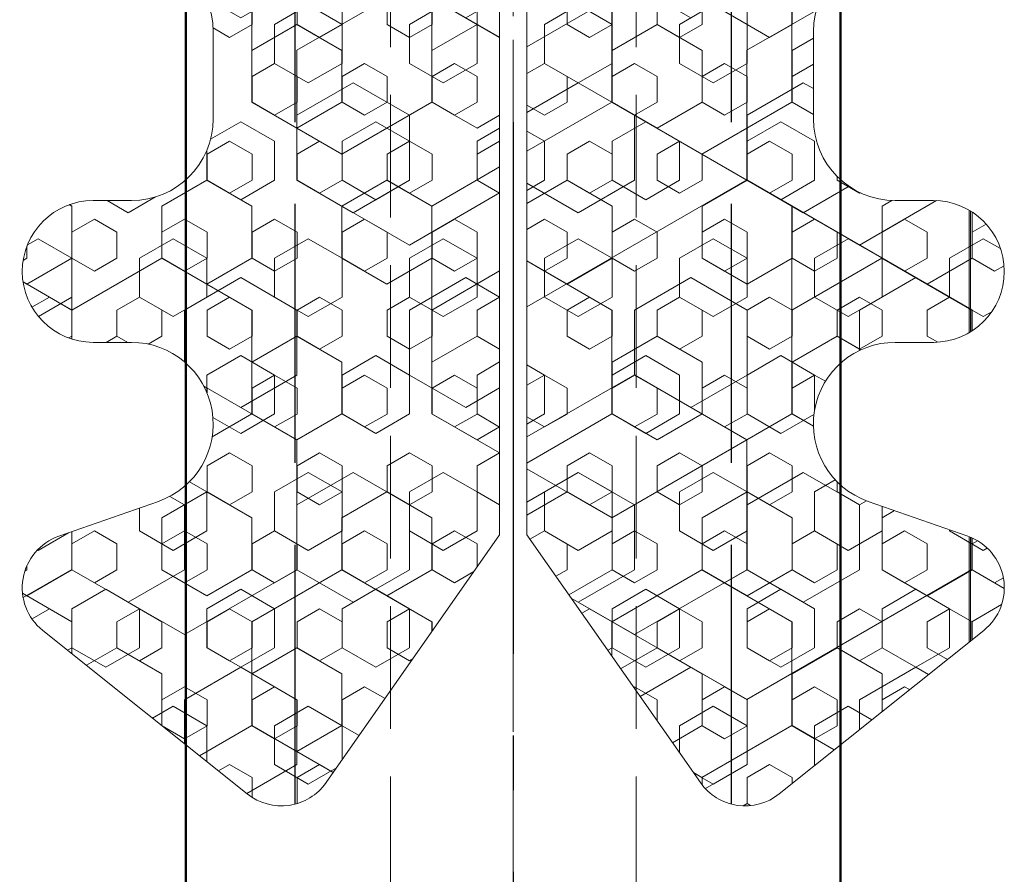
# Model space of a CAD drawing. Header units: inches. Extents: x 44881 to 156022, y 58140 to 83978.
# Tile 16 of 173: x 93442 to 93461, y 72446 to 72462. Entities that reach past the tile are written whole.
import ezdxf

# ---------------------------------------------------------------- set-up
doc = ezdxf.new("R2010")
doc.units = ezdxf.units.IN
for name, pattern in [('AM_DIN_F_W050', [6.25, 4.75, -1.5]), ('AM_DIN_G_W050', [13.75, 9.75, -1.5, 1, -1.5]), ('gen3a', [3.125, 2.25, -0.875]), ('gen7a', [6.875, 4.75, -0.875, 0.375, -0.875])]:
    doc.linetypes.add(name, pattern=pattern)
for name, color, linetype, lineweight in [('_MB_izolacje_0.09', 132, 'Continuous', 9), ('_MB_kreskowanie_izolacje_0.09', 136, 'Continuous', 9), ('_MB_kreskowanie_izolacje_0.09 @ 1', 136, 'Continuous', 9), ('_MB_kreskowanie_izolacje_0.09 @ 1.5', 136, 'Continuous', 9), ('_MB_kreskowanie_izolacje_0.09 @ 10', 136, 'Continuous', 9), ('_MB_kreskowanie_izolacje_0.09 @ 100', 136, 'Continuous', 9), ('_MB_kreskowanie_izolacje_0.09 @ 2', 136, 'Continuous', 9), ('_MB_kreskowanie_izolacje_0.09 @ 2.5', 136, 'Continuous', 9), ('_MB_kreskowanie_izolacje_0.09 @ 20', 136, 'Continuous', 9), ('_MB_kreskowanie_izolacje_0.09 @ 25', 136, 'Continuous', 9), ('_MB_kreskowanie_izolacje_0.09 @ 4', 136, 'Continuous', 9), ('_MB_kreskowanie_izolacje_0.09 @ 5', 136, 'Continuous', 9), ('_MB_kreskowanie_izolacje_0.09 @ 50', 136, 'Continuous', 9), ('_MB_kreskowanie_izolacje_0.09 @ 8', 136, 'Continuous', 9), ('_MB_osie_0.05', 51, 'gen7a', 5), ('_MB_przerywane_0.09', 223, 'gen3a', 9), ('_MB_wkrety_0.05', 20, 'Continuous', 5), ('Bauseitig_AM_0', 9, 'Continuous', 50), ('Bauseitig_AM_3', 9, 'AM_DIN_F_W050', 25), ('Bauseitig_AM_7', 9, 'AM_DIN_G_W050', 25)]:
    doc.layers.add(name, color=color, linetype=linetype, lineweight=lineweight)

# ---------------------------------------------------------------- blocks, each defined once
blk = doc.blocks.new('-80371217')
at = {"layer": '_MB_osie_0.05', "ltscale": 0.5}
blk.add_line((0, -66.69550323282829), (0, 9.73580775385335), dxfattribs=at)
at = {"layer": '_MB_wkrety_0.05', "color": 0, "linetype": 'ByBlock'}
for p, q in [((-2.249999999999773, 0), (-2.249999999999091, -44.50024528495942)), ((2.249995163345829, 0), (2.249995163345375, -44.49991224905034))]:
    blk.add_line(p, q, dxfattribs=at)
blk = doc.blocks.new('*U301')
blk.add_blockref('-80371217', (0, 0))
blk = doc.blocks.new('*U1447')
at = {"layer": '_MB_kreskowanie_izolacje_0.09 @ 1'}
h = blk.add_hatch(dxfattribs=at)
h.set_pattern_fill('HEX', color=256, scale=0.15, angle=90.00000000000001)
h.set_pattern_definition([(90, (0, 0), (-0.82488919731, -1.326523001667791e-16), [0.4762500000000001, -0.9525000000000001]), (210, (0, 0), (0.4124445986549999, -0.7143750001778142), [0.4762500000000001, -0.9525000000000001]), (150, (-7.658684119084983e-17, 0.4762500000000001), (-0.4124445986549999, -0.7143750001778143), [0.4762500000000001, -0.9525000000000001])])
h.paths.add_polyline_path([(6.503578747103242, -9.982814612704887), (8.33094750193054, -9.341937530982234, 0.318533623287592), (9, -8.398288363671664), (9, -1.598288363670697, 0.6283943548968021), (7.529608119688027, -0.7147426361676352), (6, -3.364101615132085), (6, -6.299999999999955), (5.700000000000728, -6.599999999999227), (4, -6.599999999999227), (3.5, -6.099999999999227), (3.5, -4.099999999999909), (4.200000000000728, -4.099999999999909), (4.200000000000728, -3.592820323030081), (3.700000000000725, -2.726794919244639), (0.5000000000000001, -0.8999999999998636), (-0.5000000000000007, -0.8999999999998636), (-3.700000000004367, -2.726794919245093), (-4.188556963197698, -3.441972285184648), (-4.188556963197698, -4.099999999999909), (-3.5, -4.099999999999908), (-3.5, -6.099038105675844), (-3.999999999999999, -6.599038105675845), (-5.700000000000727, -6.599038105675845), (-6, -6.299038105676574), (-6, -3.364101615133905), (-7.529608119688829, -0.7147426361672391, 0.5782405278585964), (-8.99999999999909, -1.598288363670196), (-9.00000000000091, -8.398288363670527, 0.3185336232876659), (-8.330947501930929, -9.341937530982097), (-6.503578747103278, -9.982814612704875, -0.8441213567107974), (-6.999999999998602, -12.89828836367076), (-7.700000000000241, -12.89828836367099, 1), (-7.700000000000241, -15.49828836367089), (-6.999999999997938, -15.49828836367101, -0.4142135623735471), (-5.499999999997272, -16.99828836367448), (-5.5, -18.59828836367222, -0.4142135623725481), (-6.999999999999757, -20.09828836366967), (-7.700000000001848, -20.09828836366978, 1), (-7.700000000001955, -22.69828836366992), (-6.999999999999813, -22.69828836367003, -0.4142135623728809), (-5.500000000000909, -24.19828836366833), (-5.5, -25.79828836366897, -0.4142135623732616), (-7, -27.29828836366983), (-7.700000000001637, -27.29828836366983, 1), (-7.700000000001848, -29.89828836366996), (-6.999999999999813, -29.89828836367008, -0.4142135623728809), (-5.500000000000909, -31.39828836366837), (-5.5, -32.99828836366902, -0.4142135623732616), (-7, -34.49828836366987), (-7.700000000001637, -34.49828836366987, 1), (-7.700000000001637, -37.09828836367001), (-6.999999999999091, -37.09828836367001, -0.8441213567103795), (-6.503578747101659, -40.01376211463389), (-8.330947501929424, -40.6546391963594, 0.5891266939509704), (-8.624695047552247, -42.37915717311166), (-4.874695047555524, -45.37915717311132, 0.4330485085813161), (-3.430847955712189, -45.17186480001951), (-0.25, -40.62914313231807), (-0.25, -17.60028836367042), (0.25, -17.60028836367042), (0.2500000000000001, -40.62914313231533), (3.430847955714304, -45.17186480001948, 0.4330485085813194), (4.874695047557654, -45.37915717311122), (8.624695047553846, -42.37915717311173, 0.5891266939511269), (8.330947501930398, -40.65463919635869), (6.50357874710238, -40.01376211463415, -0.8441213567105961), (6.999999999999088, -37.09828836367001), (7.700000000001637, -37.09828836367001, 1), (7.700000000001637, -34.49828836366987), (7, -34.49828836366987, -0.4142135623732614), (5.5, -32.99828836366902), (5.500000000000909, -31.39828836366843, -0.4142135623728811), (6.99999999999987, -29.89828836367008), (7.700000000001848, -29.89828836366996, 1), (7.700000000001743, -27.29828836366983), (7, -27.29828836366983, -0.4142135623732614), (5.5, -25.79828836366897), (5.500000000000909, -24.19828836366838, -0.4142135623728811), (6.99999999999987, -22.69828836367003), (7.700000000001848, -22.69828836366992, 1), (7.700000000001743, -20.09828836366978), (7, -20.09828836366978, -0.4142135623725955), (5.5, -18.59828836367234), (5.499999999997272, -16.99828836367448, -0.4142135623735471), (6.999999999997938, -15.49828836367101), (7.700000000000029, -15.49828836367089, 1), (7.699999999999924, -12.89828836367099), (6.999999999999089, -12.89828836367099, -0.8441213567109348)])
at = {"layer": '_MB_kreskowanie_izolacje_0.09 @ 1.5'}
h = blk.add_hatch(dxfattribs=at)
h.set_pattern_fill('HEX', color=256, scale=0.15, angle=90.00000000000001)
h.set_pattern_definition([(90, (0, 0), (-1.237333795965, -1.989784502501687e-16), [0.7143750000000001, -1.42875]), (210, (0, 0), (0.6186668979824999, -1.071562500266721), [0.7143750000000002, -1.42875]), (150, (-1.148802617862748e-16, 0.7143750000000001), (-0.6186668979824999, -1.071562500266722), [0.7143750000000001, -1.42875])])
h.paths.add_polyline_path([(6.503578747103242, -9.982814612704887), (8.33094750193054, -9.341937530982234, 0.318533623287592), (9, -8.398288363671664), (9, -1.598288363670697, 0.6283943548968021), (7.529608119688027, -0.7147426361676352), (6, -3.364101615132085), (6, -6.299999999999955), (5.700000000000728, -6.599999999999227), (4, -6.599999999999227), (3.5, -6.099999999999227), (3.5, -4.099999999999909), (4.200000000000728, -4.099999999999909), (4.200000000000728, -3.592820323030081), (3.700000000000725, -2.726794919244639), (0.5000000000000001, -0.8999999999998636), (-0.5000000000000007, -0.8999999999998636), (-3.700000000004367, -2.726794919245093), (-4.188556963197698, -3.441972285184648), (-4.188556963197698, -4.099999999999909), (-3.5, -4.099999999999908), (-3.5, -6.099038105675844), (-3.999999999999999, -6.599038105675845), (-5.700000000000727, -6.599038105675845), (-6, -6.299038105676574), (-6, -3.364101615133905), (-7.529608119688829, -0.7147426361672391, 0.5782405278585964), (-8.99999999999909, -1.598288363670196), (-9.00000000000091, -8.398288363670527, 0.3185336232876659), (-8.330947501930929, -9.341937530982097), (-6.503578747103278, -9.982814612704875, -0.8441213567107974), (-6.999999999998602, -12.89828836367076), (-7.700000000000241, -12.89828836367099, 1), (-7.700000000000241, -15.49828836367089), (-6.999999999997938, -15.49828836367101, -0.4142135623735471), (-5.499999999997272, -16.99828836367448), (-5.5, -18.59828836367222, -0.4142135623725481), (-6.999999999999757, -20.09828836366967), (-7.700000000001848, -20.09828836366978, 1), (-7.700000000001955, -22.69828836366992), (-6.999999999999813, -22.69828836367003, -0.4142135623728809), (-5.500000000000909, -24.19828836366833), (-5.5, -25.79828836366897, -0.4142135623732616), (-7, -27.29828836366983), (-7.700000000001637, -27.29828836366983, 1), (-7.700000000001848, -29.89828836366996), (-6.999999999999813, -29.89828836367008, -0.4142135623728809), (-5.500000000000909, -31.39828836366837), (-5.5, -32.99828836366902, -0.4142135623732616), (-7, -34.49828836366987), (-7.700000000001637, -34.49828836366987, 1), (-7.700000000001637, -37.09828836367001), (-6.999999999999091, -37.09828836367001, -0.8441213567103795), (-6.503578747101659, -40.01376211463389), (-8.330947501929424, -40.6546391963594, 0.5891266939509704), (-8.624695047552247, -42.37915717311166), (-4.874695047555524, -45.37915717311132, 0.4330485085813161), (-3.430847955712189, -45.17186480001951), (-0.25, -40.62914313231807), (-0.25, -17.60028836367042), (0.25, -17.60028836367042), (0.2500000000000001, -40.62914313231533), (3.430847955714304, -45.17186480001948, 0.4330485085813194), (4.874695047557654, -45.37915717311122), (8.624695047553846, -42.37915717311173, 0.5891266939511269), (8.330947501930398, -40.65463919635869), (6.50357874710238, -40.01376211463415, -0.8441213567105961), (6.999999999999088, -37.09828836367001), (7.700000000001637, -37.09828836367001, 1), (7.700000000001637, -34.49828836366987), (7, -34.49828836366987, -0.4142135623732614), (5.5, -32.99828836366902), (5.500000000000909, -31.39828836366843, -0.4142135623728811), (6.99999999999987, -29.89828836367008), (7.700000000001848, -29.89828836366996, 1), (7.700000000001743, -27.29828836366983), (7, -27.29828836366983, -0.4142135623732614), (5.5, -25.79828836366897), (5.500000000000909, -24.19828836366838, -0.4142135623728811), (6.99999999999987, -22.69828836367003), (7.700000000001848, -22.69828836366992, 1), (7.700000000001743, -20.09828836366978), (7, -20.09828836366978, -0.4142135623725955), (5.5, -18.59828836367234), (5.499999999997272, -16.99828836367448, -0.4142135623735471), (6.999999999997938, -15.49828836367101), (7.700000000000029, -15.49828836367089, 1), (7.699999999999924, -12.89828836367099), (6.999999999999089, -12.89828836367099, -0.8441213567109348)])
at = {"layer": '_MB_kreskowanie_izolacje_0.09 @ 10'}
h = blk.add_hatch(dxfattribs=at)
h.set_pattern_fill('HEX', color=256, scale=0.15, angle=90.00000000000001)
h.set_pattern_definition([(90, (0, 0), (-8.2488919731, -1.326523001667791e-15), [4.762500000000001, -9.525000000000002]), (210, (0, 0), (4.124445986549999, -7.143750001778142), [4.762500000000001, -9.525000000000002]), (150, (-7.658684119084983e-16, 4.762500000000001), (-4.12444598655, -7.143750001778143), [4.762500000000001, -9.525000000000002])])
h.paths.add_polyline_path([(6.503578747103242, -9.982814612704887), (8.33094750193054, -9.341937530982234, 0.318533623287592), (9, -8.398288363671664), (9, -1.598288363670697, 0.6283943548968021), (7.529608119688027, -0.7147426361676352), (6, -3.364101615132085), (6, -6.299999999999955), (5.700000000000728, -6.599999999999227), (4, -6.599999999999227), (3.5, -6.099999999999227), (3.5, -4.099999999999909), (4.200000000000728, -4.099999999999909), (4.200000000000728, -3.592820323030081), (3.700000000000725, -2.726794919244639), (0.5000000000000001, -0.8999999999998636), (-0.5000000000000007, -0.8999999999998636), (-3.700000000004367, -2.726794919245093), (-4.188556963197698, -3.441972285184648), (-4.188556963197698, -4.099999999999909), (-3.5, -4.099999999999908), (-3.5, -6.099038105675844), (-3.999999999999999, -6.599038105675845), (-5.700000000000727, -6.599038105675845), (-6, -6.299038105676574), (-6, -3.364101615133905), (-7.529608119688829, -0.7147426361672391, 0.5782405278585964), (-8.99999999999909, -1.598288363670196), (-9.00000000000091, -8.398288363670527, 0.3185336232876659), (-8.330947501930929, -9.341937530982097), (-6.503578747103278, -9.982814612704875, -0.8441213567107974), (-6.999999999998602, -12.89828836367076), (-7.700000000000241, -12.89828836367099, 1), (-7.700000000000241, -15.49828836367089), (-6.999999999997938, -15.49828836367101, -0.4142135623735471), (-5.499999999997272, -16.99828836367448), (-5.5, -18.59828836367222, -0.4142135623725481), (-6.999999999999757, -20.09828836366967), (-7.700000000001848, -20.09828836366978, 1), (-7.700000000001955, -22.69828836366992), (-6.999999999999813, -22.69828836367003, -0.4142135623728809), (-5.500000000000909, -24.19828836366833), (-5.5, -25.79828836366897, -0.4142135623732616), (-7, -27.29828836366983), (-7.700000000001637, -27.29828836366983, 1), (-7.700000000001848, -29.89828836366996), (-6.999999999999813, -29.89828836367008, -0.4142135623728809), (-5.500000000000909, -31.39828836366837), (-5.5, -32.99828836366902, -0.4142135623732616), (-7, -34.49828836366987), (-7.700000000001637, -34.49828836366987, 1), (-7.700000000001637, -37.09828836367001), (-6.999999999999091, -37.09828836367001, -0.8441213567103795), (-6.503578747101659, -40.01376211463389), (-8.330947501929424, -40.6546391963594, 0.5891266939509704), (-8.624695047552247, -42.37915717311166), (-4.874695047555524, -45.37915717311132, 0.4330485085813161), (-3.430847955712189, -45.17186480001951), (-0.25, -40.62914313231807), (-0.25, -17.60028836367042), (0.25, -17.60028836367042), (0.2500000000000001, -40.62914313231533), (3.430847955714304, -45.17186480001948, 0.4330485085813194), (4.874695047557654, -45.37915717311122), (8.624695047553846, -42.37915717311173, 0.5891266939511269), (8.330947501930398, -40.65463919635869), (6.50357874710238, -40.01376211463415, -0.8441213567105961), (6.999999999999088, -37.09828836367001), (7.700000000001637, -37.09828836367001, 1), (7.700000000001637, -34.49828836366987), (7, -34.49828836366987, -0.4142135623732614), (5.5, -32.99828836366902), (5.500000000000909, -31.39828836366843, -0.4142135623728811), (6.99999999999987, -29.89828836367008), (7.700000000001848, -29.89828836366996, 1), (7.700000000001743, -27.29828836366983), (7, -27.29828836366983, -0.4142135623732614), (5.5, -25.79828836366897), (5.500000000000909, -24.19828836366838, -0.4142135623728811), (6.99999999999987, -22.69828836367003), (7.700000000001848, -22.69828836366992, 1), (7.700000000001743, -20.09828836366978), (7, -20.09828836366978, -0.4142135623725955), (5.5, -18.59828836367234), (5.499999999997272, -16.99828836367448, -0.4142135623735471), (6.999999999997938, -15.49828836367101), (7.700000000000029, -15.49828836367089, 1), (7.699999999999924, -12.89828836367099), (6.999999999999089, -12.89828836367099, -0.8441213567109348)])
at = {"layer": '_MB_kreskowanie_izolacje_0.09 @ 100'}
h = blk.add_hatch(dxfattribs=at)
h.set_pattern_fill('HEX', color=256, scale=0.15, angle=90.00000000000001)
h.set_pattern_definition([(90, (0, 0), (-82.488919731, -1.326523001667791e-14), [47.62500000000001, -95.25000000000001]), (210, (0, 0), (41.24445986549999, -71.43750001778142), [47.62500000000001, -95.25000000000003]), (150, (-7.658684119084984e-15, 47.62500000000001), (-41.24445986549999, -71.43750001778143), [47.62500000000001, -95.25000000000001])])
h.paths.add_polyline_path([(6.503578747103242, -9.982814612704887), (8.33094750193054, -9.341937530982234, 0.318533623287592), (9, -8.398288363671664), (9, -1.598288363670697, 0.6283943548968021), (7.529608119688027, -0.7147426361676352), (6, -3.364101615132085), (6, -6.299999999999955), (5.700000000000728, -6.599999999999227), (4, -6.599999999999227), (3.5, -6.099999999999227), (3.5, -4.099999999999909), (4.200000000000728, -4.099999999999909), (4.200000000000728, -3.592820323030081), (3.700000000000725, -2.726794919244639), (0.5000000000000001, -0.8999999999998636), (-0.5000000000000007, -0.8999999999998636), (-3.700000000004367, -2.726794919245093), (-4.188556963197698, -3.441972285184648), (-4.188556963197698, -4.099999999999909), (-3.5, -4.099999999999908), (-3.5, -6.099038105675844), (-3.999999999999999, -6.599038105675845), (-5.700000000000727, -6.599038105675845), (-6, -6.299038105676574), (-6, -3.364101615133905), (-7.529608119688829, -0.7147426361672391, 0.5782405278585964), (-8.99999999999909, -1.598288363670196), (-9.00000000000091, -8.398288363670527, 0.3185336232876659), (-8.330947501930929, -9.341937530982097), (-6.503578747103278, -9.982814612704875, -0.8441213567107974), (-6.999999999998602, -12.89828836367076), (-7.700000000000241, -12.89828836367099, 1), (-7.700000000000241, -15.49828836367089), (-6.999999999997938, -15.49828836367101, -0.4142135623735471), (-5.499999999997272, -16.99828836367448), (-5.5, -18.59828836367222, -0.4142135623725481), (-6.999999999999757, -20.09828836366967), (-7.700000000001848, -20.09828836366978, 1), (-7.700000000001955, -22.69828836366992), (-6.999999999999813, -22.69828836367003, -0.4142135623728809), (-5.500000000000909, -24.19828836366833), (-5.5, -25.79828836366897, -0.4142135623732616), (-7, -27.29828836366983), (-7.700000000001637, -27.29828836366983, 1), (-7.700000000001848, -29.89828836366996), (-6.999999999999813, -29.89828836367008, -0.4142135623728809), (-5.500000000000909, -31.39828836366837), (-5.5, -32.99828836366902, -0.4142135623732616), (-7, -34.49828836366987), (-7.700000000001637, -34.49828836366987, 1), (-7.700000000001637, -37.09828836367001), (-6.999999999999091, -37.09828836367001, -0.8441213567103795), (-6.503578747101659, -40.01376211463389), (-8.330947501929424, -40.6546391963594, 0.5891266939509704), (-8.624695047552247, -42.37915717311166), (-4.874695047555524, -45.37915717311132, 0.4330485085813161), (-3.430847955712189, -45.17186480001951), (-0.25, -40.62914313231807), (-0.25, -17.60028836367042), (0.25, -17.60028836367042), (0.2500000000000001, -40.62914313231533), (3.430847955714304, -45.17186480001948, 0.4330485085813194), (4.874695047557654, -45.37915717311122), (8.624695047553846, -42.37915717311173, 0.5891266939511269), (8.330947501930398, -40.65463919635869), (6.50357874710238, -40.01376211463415, -0.8441213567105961), (6.999999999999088, -37.09828836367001), (7.700000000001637, -37.09828836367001, 1), (7.700000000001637, -34.49828836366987), (7, -34.49828836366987, -0.4142135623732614), (5.5, -32.99828836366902), (5.500000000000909, -31.39828836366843, -0.4142135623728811), (6.99999999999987, -29.89828836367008), (7.700000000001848, -29.89828836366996, 1), (7.700000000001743, -27.29828836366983), (7, -27.29828836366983, -0.4142135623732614), (5.5, -25.79828836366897), (5.500000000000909, -24.19828836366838, -0.4142135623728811), (6.99999999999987, -22.69828836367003), (7.700000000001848, -22.69828836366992, 1), (7.700000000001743, -20.09828836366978), (7, -20.09828836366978, -0.4142135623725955), (5.5, -18.59828836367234), (5.499999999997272, -16.99828836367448, -0.4142135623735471), (6.999999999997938, -15.49828836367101), (7.700000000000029, -15.49828836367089, 1), (7.699999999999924, -12.89828836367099), (6.999999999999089, -12.89828836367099, -0.8441213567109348)])
at = {"layer": '_MB_kreskowanie_izolacje_0.09 @ 2'}
h = blk.add_hatch(dxfattribs=at)
h.set_pattern_fill('HEX', color=256, scale=0.15, angle=90.00000000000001)
h.set_pattern_definition([(90, (0, 0), (-1.64977839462, -2.653046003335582e-16), [0.9525000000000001, -1.905]), (210, (0, 0), (0.8248891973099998, -1.428750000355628), [0.9525000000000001, -1.905]), (150, (-1.531736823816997e-16, 0.9525000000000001), (-0.8248891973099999, -1.428750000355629), [0.9525000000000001, -1.905])])
h.paths.add_polyline_path([(6.503578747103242, -9.982814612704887), (8.33094750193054, -9.341937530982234, 0.318533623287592), (9, -8.398288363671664), (9, -1.598288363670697, 0.6283943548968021), (7.529608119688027, -0.7147426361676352), (6, -3.364101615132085), (6, -6.299999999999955), (5.700000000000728, -6.599999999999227), (4, -6.599999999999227), (3.5, -6.099999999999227), (3.5, -4.099999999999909), (4.200000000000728, -4.099999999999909), (4.200000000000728, -3.592820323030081), (3.700000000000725, -2.726794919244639), (0.5000000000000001, -0.8999999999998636), (-0.5000000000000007, -0.8999999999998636), (-3.700000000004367, -2.726794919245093), (-4.188556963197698, -3.441972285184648), (-4.188556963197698, -4.099999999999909), (-3.5, -4.099999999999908), (-3.5, -6.099038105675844), (-3.999999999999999, -6.599038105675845), (-5.700000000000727, -6.599038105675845), (-6, -6.299038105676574), (-6, -3.364101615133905), (-7.529608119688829, -0.7147426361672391, 0.5782405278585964), (-8.99999999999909, -1.598288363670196), (-9.00000000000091, -8.398288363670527, 0.3185336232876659), (-8.330947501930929, -9.341937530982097), (-6.503578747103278, -9.982814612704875, -0.8441213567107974), (-6.999999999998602, -12.89828836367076), (-7.700000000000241, -12.89828836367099, 1), (-7.700000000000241, -15.49828836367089), (-6.999999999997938, -15.49828836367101, -0.4142135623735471), (-5.499999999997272, -16.99828836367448), (-5.5, -18.59828836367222, -0.4142135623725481), (-6.999999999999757, -20.09828836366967), (-7.700000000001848, -20.09828836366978, 1), (-7.700000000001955, -22.69828836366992), (-6.999999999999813, -22.69828836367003, -0.4142135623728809), (-5.500000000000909, -24.19828836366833), (-5.5, -25.79828836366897, -0.4142135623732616), (-7, -27.29828836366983), (-7.700000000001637, -27.29828836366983, 1), (-7.700000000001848, -29.89828836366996), (-6.999999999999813, -29.89828836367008, -0.4142135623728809), (-5.500000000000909, -31.39828836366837), (-5.5, -32.99828836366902, -0.4142135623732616), (-7, -34.49828836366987), (-7.700000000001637, -34.49828836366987, 1), (-7.700000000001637, -37.09828836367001), (-6.999999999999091, -37.09828836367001, -0.8441213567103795), (-6.503578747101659, -40.01376211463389), (-8.330947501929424, -40.6546391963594, 0.5891266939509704), (-8.624695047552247, -42.37915717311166), (-4.874695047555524, -45.37915717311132, 0.4330485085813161), (-3.430847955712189, -45.17186480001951), (-0.25, -40.62914313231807), (-0.25, -17.60028836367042), (0.25, -17.60028836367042), (0.2500000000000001, -40.62914313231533), (3.430847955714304, -45.17186480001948, 0.4330485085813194), (4.874695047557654, -45.37915717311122), (8.624695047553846, -42.37915717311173, 0.5891266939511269), (8.330947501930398, -40.65463919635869), (6.50357874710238, -40.01376211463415, -0.8441213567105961), (6.999999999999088, -37.09828836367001), (7.700000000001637, -37.09828836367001, 1), (7.700000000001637, -34.49828836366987), (7, -34.49828836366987, -0.4142135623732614), (5.5, -32.99828836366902), (5.500000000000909, -31.39828836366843, -0.4142135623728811), (6.99999999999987, -29.89828836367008), (7.700000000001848, -29.89828836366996, 1), (7.700000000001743, -27.29828836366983), (7, -27.29828836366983, -0.4142135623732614), (5.5, -25.79828836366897), (5.500000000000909, -24.19828836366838, -0.4142135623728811), (6.99999999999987, -22.69828836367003), (7.700000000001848, -22.69828836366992, 1), (7.700000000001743, -20.09828836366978), (7, -20.09828836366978, -0.4142135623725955), (5.5, -18.59828836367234), (5.499999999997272, -16.99828836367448, -0.4142135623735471), (6.999999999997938, -15.49828836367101), (7.700000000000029, -15.49828836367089, 1), (7.699999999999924, -12.89828836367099), (6.999999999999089, -12.89828836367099, -0.8441213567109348)])
at = {"layer": '_MB_kreskowanie_izolacje_0.09 @ 2.5'}
h = blk.add_hatch(dxfattribs=at)
h.set_pattern_fill('HEX', color=256, scale=0.15, angle=90.00000000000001)
h.set_pattern_definition([(90, (0, 0), (-2.062222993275, -3.316307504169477e-16), [1.190625, -2.381250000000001]), (210, (0, 0), (1.0311114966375, -1.785937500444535), [1.190625, -2.381250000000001]), (150, (-1.914671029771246e-16, 1.190625), (-1.0311114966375, -1.785937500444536), [1.190625, -2.381250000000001])])
h.paths.add_polyline_path([(6.503578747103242, -9.982814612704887), (8.33094750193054, -9.341937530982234, 0.318533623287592), (9, -8.398288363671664), (9, -1.598288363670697, 0.6283943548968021), (7.529608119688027, -0.7147426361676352), (6, -3.364101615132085), (6, -6.299999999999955), (5.700000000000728, -6.599999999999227), (4, -6.599999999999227), (3.5, -6.099999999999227), (3.5, -4.099999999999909), (4.200000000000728, -4.099999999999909), (4.200000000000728, -3.592820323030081), (3.700000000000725, -2.726794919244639), (0.5000000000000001, -0.8999999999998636), (-0.5000000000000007, -0.8999999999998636), (-3.700000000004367, -2.726794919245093), (-4.188556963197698, -3.441972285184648), (-4.188556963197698, -4.099999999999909), (-3.5, -4.099999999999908), (-3.5, -6.099038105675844), (-3.999999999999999, -6.599038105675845), (-5.700000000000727, -6.599038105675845), (-6, -6.299038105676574), (-6, -3.364101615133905), (-7.529608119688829, -0.7147426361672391, 0.5782405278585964), (-8.99999999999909, -1.598288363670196), (-9.00000000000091, -8.398288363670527, 0.3185336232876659), (-8.330947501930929, -9.341937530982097), (-6.503578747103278, -9.982814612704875, -0.8441213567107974), (-6.999999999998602, -12.89828836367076), (-7.700000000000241, -12.89828836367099, 1), (-7.700000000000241, -15.49828836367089), (-6.999999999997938, -15.49828836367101, -0.4142135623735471), (-5.499999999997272, -16.99828836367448), (-5.5, -18.59828836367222, -0.4142135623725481), (-6.999999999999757, -20.09828836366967), (-7.700000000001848, -20.09828836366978, 1), (-7.700000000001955, -22.69828836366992), (-6.999999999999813, -22.69828836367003, -0.4142135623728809), (-5.500000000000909, -24.19828836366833), (-5.5, -25.79828836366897, -0.4142135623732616), (-7, -27.29828836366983), (-7.700000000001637, -27.29828836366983, 1), (-7.700000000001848, -29.89828836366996), (-6.999999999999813, -29.89828836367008, -0.4142135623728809), (-5.500000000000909, -31.39828836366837), (-5.5, -32.99828836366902, -0.4142135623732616), (-7, -34.49828836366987), (-7.700000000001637, -34.49828836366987, 1), (-7.700000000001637, -37.09828836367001), (-6.999999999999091, -37.09828836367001, -0.8441213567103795), (-6.503578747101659, -40.01376211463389), (-8.330947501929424, -40.6546391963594, 0.5891266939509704), (-8.624695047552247, -42.37915717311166), (-4.874695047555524, -45.37915717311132, 0.4330485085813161), (-3.430847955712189, -45.17186480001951), (-0.25, -40.62914313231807), (-0.25, -17.60028836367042), (0.25, -17.60028836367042), (0.2500000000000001, -40.62914313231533), (3.430847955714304, -45.17186480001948, 0.4330485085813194), (4.874695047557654, -45.37915717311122), (8.624695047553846, -42.37915717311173, 0.5891266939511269), (8.330947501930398, -40.65463919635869), (6.50357874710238, -40.01376211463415, -0.8441213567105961), (6.999999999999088, -37.09828836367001), (7.700000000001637, -37.09828836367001, 1), (7.700000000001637, -34.49828836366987), (7, -34.49828836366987, -0.4142135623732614), (5.5, -32.99828836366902), (5.500000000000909, -31.39828836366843, -0.4142135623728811), (6.99999999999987, -29.89828836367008), (7.700000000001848, -29.89828836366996, 1), (7.700000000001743, -27.29828836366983), (7, -27.29828836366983, -0.4142135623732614), (5.5, -25.79828836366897), (5.500000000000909, -24.19828836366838, -0.4142135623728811), (6.99999999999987, -22.69828836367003), (7.700000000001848, -22.69828836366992, 1), (7.700000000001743, -20.09828836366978), (7, -20.09828836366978, -0.4142135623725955), (5.5, -18.59828836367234), (5.499999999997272, -16.99828836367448, -0.4142135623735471), (6.999999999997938, -15.49828836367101), (7.700000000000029, -15.49828836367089, 1), (7.699999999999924, -12.89828836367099), (6.999999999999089, -12.89828836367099, -0.8441213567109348)])
at = {"layer": '_MB_kreskowanie_izolacje_0.09 @ 20'}
h = blk.add_hatch(dxfattribs=at)
h.set_pattern_fill('HEX', color=256, scale=0.15, angle=90.00000000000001)
h.set_pattern_definition([(90, (0, 0), (-16.4977839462, -2.653046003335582e-15), [9.525000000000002, -19.05]), (210, (0, 0), (8.248891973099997, -14.28750000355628), [9.525000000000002, -19.05]), (150, (-1.531736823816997e-15, 9.525000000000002), (-8.2488919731, -14.28750000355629), [9.525000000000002, -19.05])])
h.paths.add_polyline_path([(6.503578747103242, -9.982814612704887), (8.33094750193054, -9.341937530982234, 0.318533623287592), (9, -8.398288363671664), (9, -1.598288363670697, 0.6283943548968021), (7.529608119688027, -0.7147426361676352), (6, -3.364101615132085), (6, -6.299999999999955), (5.700000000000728, -6.599999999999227), (4, -6.599999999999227), (3.5, -6.099999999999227), (3.5, -4.099999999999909), (4.200000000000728, -4.099999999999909), (4.200000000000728, -3.592820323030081), (3.700000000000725, -2.726794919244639), (0.5000000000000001, -0.8999999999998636), (-0.5000000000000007, -0.8999999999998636), (-3.700000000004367, -2.726794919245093), (-4.188556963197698, -3.441972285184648), (-4.188556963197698, -4.099999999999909), (-3.5, -4.099999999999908), (-3.5, -6.099038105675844), (-3.999999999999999, -6.599038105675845), (-5.700000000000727, -6.599038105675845), (-6, -6.299038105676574), (-6, -3.364101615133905), (-7.529608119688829, -0.7147426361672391, 0.5782405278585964), (-8.99999999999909, -1.598288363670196), (-9.00000000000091, -8.398288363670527, 0.3185336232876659), (-8.330947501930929, -9.341937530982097), (-6.503578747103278, -9.982814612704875, -0.8441213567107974), (-6.999999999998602, -12.89828836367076), (-7.700000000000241, -12.89828836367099, 1), (-7.700000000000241, -15.49828836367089), (-6.999999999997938, -15.49828836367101, -0.4142135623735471), (-5.499999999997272, -16.99828836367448), (-5.5, -18.59828836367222, -0.4142135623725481), (-6.999999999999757, -20.09828836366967), (-7.700000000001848, -20.09828836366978, 1), (-7.700000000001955, -22.69828836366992), (-6.999999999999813, -22.69828836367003, -0.4142135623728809), (-5.500000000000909, -24.19828836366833), (-5.5, -25.79828836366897, -0.4142135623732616), (-7, -27.29828836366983), (-7.700000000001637, -27.29828836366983, 1), (-7.700000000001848, -29.89828836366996), (-6.999999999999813, -29.89828836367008, -0.4142135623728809), (-5.500000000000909, -31.39828836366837), (-5.5, -32.99828836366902, -0.4142135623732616), (-7, -34.49828836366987), (-7.700000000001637, -34.49828836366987, 1), (-7.700000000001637, -37.09828836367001), (-6.999999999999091, -37.09828836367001, -0.8441213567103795), (-6.503578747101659, -40.01376211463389), (-8.330947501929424, -40.6546391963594, 0.5891266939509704), (-8.624695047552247, -42.37915717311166), (-4.874695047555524, -45.37915717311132, 0.4330485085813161), (-3.430847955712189, -45.17186480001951), (-0.25, -40.62914313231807), (-0.25, -17.60028836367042), (0.25, -17.60028836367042), (0.2500000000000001, -40.62914313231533), (3.430847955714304, -45.17186480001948, 0.4330485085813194), (4.874695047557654, -45.37915717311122), (8.624695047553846, -42.37915717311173, 0.5891266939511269), (8.330947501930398, -40.65463919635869), (6.50357874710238, -40.01376211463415, -0.8441213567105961), (6.999999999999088, -37.09828836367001), (7.700000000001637, -37.09828836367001, 1), (7.700000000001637, -34.49828836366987), (7, -34.49828836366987, -0.4142135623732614), (5.5, -32.99828836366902), (5.500000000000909, -31.39828836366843, -0.4142135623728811), (6.99999999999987, -29.89828836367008), (7.700000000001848, -29.89828836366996, 1), (7.700000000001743, -27.29828836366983), (7, -27.29828836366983, -0.4142135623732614), (5.5, -25.79828836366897), (5.500000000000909, -24.19828836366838, -0.4142135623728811), (6.99999999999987, -22.69828836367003), (7.700000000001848, -22.69828836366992, 1), (7.700000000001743, -20.09828836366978), (7, -20.09828836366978, -0.4142135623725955), (5.5, -18.59828836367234), (5.499999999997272, -16.99828836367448, -0.4142135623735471), (6.999999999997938, -15.49828836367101), (7.700000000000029, -15.49828836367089, 1), (7.699999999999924, -12.89828836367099), (6.999999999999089, -12.89828836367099, -0.8441213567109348)])
at = {"layer": '_MB_kreskowanie_izolacje_0.09 @ 25'}
h = blk.add_hatch(dxfattribs=at)
h.set_pattern_fill('HEX', color=256, scale=0.15, angle=90.00000000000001)
h.set_pattern_definition([(90, (0, 0), (-20.62222993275, -3.316307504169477e-15), [11.90625, -23.8125]), (210, (0, 0), (10.311114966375, -17.85937500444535), [11.90625, -23.81250000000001]), (150, (-1.914671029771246e-15, 11.90625), (-10.311114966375, -17.85937500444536), [11.90625, -23.8125])])
h.paths.add_polyline_path([(6.503578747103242, -9.982814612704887), (8.33094750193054, -9.341937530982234, 0.318533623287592), (9, -8.398288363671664), (9, -1.598288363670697, 0.6283943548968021), (7.529608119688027, -0.7147426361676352), (6, -3.364101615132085), (6, -6.299999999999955), (5.700000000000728, -6.599999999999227), (4, -6.599999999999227), (3.5, -6.099999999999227), (3.5, -4.099999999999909), (4.200000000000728, -4.099999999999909), (4.200000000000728, -3.592820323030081), (3.700000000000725, -2.726794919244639), (0.5000000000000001, -0.8999999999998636), (-0.5000000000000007, -0.8999999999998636), (-3.700000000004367, -2.726794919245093), (-4.188556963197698, -3.441972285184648), (-4.188556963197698, -4.099999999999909), (-3.5, -4.099999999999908), (-3.5, -6.099038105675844), (-3.999999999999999, -6.599038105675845), (-5.700000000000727, -6.599038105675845), (-6, -6.299038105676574), (-6, -3.364101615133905), (-7.529608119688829, -0.7147426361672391, 0.5782405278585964), (-8.99999999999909, -1.598288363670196), (-9.00000000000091, -8.398288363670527, 0.3185336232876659), (-8.330947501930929, -9.341937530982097), (-6.503578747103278, -9.982814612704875, -0.8441213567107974), (-6.999999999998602, -12.89828836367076), (-7.700000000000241, -12.89828836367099, 1), (-7.700000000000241, -15.49828836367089), (-6.999999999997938, -15.49828836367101, -0.4142135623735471), (-5.499999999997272, -16.99828836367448), (-5.5, -18.59828836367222, -0.4142135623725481), (-6.999999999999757, -20.09828836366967), (-7.700000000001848, -20.09828836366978, 1), (-7.700000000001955, -22.69828836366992), (-6.999999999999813, -22.69828836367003, -0.4142135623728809), (-5.500000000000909, -24.19828836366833), (-5.5, -25.79828836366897, -0.4142135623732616), (-7, -27.29828836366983), (-7.700000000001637, -27.29828836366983, 1), (-7.700000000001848, -29.89828836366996), (-6.999999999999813, -29.89828836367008, -0.4142135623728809), (-5.500000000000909, -31.39828836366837), (-5.5, -32.99828836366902, -0.4142135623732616), (-7, -34.49828836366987), (-7.700000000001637, -34.49828836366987, 1), (-7.700000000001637, -37.09828836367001), (-6.999999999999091, -37.09828836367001, -0.8441213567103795), (-6.503578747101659, -40.01376211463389), (-8.330947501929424, -40.6546391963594, 0.5891266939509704), (-8.624695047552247, -42.37915717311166), (-4.874695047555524, -45.37915717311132, 0.4330485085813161), (-3.430847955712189, -45.17186480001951), (-0.25, -40.62914313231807), (-0.25, -17.60028836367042), (0.25, -17.60028836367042), (0.2500000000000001, -40.62914313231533), (3.430847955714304, -45.17186480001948, 0.4330485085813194), (4.874695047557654, -45.37915717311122), (8.624695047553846, -42.37915717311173, 0.5891266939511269), (8.330947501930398, -40.65463919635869), (6.50357874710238, -40.01376211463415, -0.8441213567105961), (6.999999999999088, -37.09828836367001), (7.700000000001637, -37.09828836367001, 1), (7.700000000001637, -34.49828836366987), (7, -34.49828836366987, -0.4142135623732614), (5.5, -32.99828836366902), (5.500000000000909, -31.39828836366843, -0.4142135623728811), (6.99999999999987, -29.89828836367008), (7.700000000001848, -29.89828836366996, 1), (7.700000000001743, -27.29828836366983), (7, -27.29828836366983, -0.4142135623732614), (5.5, -25.79828836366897), (5.500000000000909, -24.19828836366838, -0.4142135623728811), (6.99999999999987, -22.69828836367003), (7.700000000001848, -22.69828836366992, 1), (7.700000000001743, -20.09828836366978), (7, -20.09828836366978, -0.4142135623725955), (5.5, -18.59828836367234), (5.499999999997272, -16.99828836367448, -0.4142135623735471), (6.999999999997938, -15.49828836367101), (7.700000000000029, -15.49828836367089, 1), (7.699999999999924, -12.89828836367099), (6.999999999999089, -12.89828836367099, -0.8441213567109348)])
at = {"layer": '_MB_kreskowanie_izolacje_0.09 @ 4'}
h = blk.add_hatch(dxfattribs=at)
h.set_pattern_fill('HEX', color=256, scale=0.15, angle=90.00000000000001)
h.set_pattern_definition([(90, (0, 0), (-3.29955678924, -5.306092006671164e-16), [1.905, -3.81]), (210, (0, 0), (1.64977839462, -2.857500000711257), [1.905, -3.81]), (150, (-3.063473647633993e-16, 1.905), (-1.64977839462, -2.857500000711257), [1.905, -3.81])])
h.paths.add_polyline_path([(6.503578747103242, -9.982814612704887), (8.33094750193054, -9.341937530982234, 0.318533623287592), (9, -8.398288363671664), (9, -1.598288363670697, 0.6283943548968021), (7.529608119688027, -0.7147426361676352), (6, -3.364101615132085), (6, -6.299999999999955), (5.700000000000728, -6.599999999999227), (4, -6.599999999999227), (3.5, -6.099999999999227), (3.5, -4.099999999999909), (4.200000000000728, -4.099999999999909), (4.200000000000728, -3.592820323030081), (3.700000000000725, -2.726794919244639), (0.5000000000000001, -0.8999999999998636), (-0.5000000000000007, -0.8999999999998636), (-3.700000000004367, -2.726794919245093), (-4.188556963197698, -3.441972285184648), (-4.188556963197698, -4.099999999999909), (-3.5, -4.099999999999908), (-3.5, -6.099038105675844), (-3.999999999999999, -6.599038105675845), (-5.700000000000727, -6.599038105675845), (-6, -6.299038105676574), (-6, -3.364101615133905), (-7.529608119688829, -0.7147426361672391, 0.5782405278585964), (-8.99999999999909, -1.598288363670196), (-9.00000000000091, -8.398288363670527, 0.3185336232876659), (-8.330947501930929, -9.341937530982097), (-6.503578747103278, -9.982814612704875, -0.8441213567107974), (-6.999999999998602, -12.89828836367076), (-7.700000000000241, -12.89828836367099, 1), (-7.700000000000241, -15.49828836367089), (-6.999999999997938, -15.49828836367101, -0.4142135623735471), (-5.499999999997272, -16.99828836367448), (-5.5, -18.59828836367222, -0.4142135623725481), (-6.999999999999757, -20.09828836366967), (-7.700000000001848, -20.09828836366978, 1), (-7.700000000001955, -22.69828836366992), (-6.999999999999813, -22.69828836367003, -0.4142135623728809), (-5.500000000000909, -24.19828836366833), (-5.5, -25.79828836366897, -0.4142135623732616), (-7, -27.29828836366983), (-7.700000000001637, -27.29828836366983, 1), (-7.700000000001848, -29.89828836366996), (-6.999999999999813, -29.89828836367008, -0.4142135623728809), (-5.500000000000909, -31.39828836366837), (-5.5, -32.99828836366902, -0.4142135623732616), (-7, -34.49828836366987), (-7.700000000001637, -34.49828836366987, 1), (-7.700000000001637, -37.09828836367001), (-6.999999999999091, -37.09828836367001, -0.8441213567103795), (-6.503578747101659, -40.01376211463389), (-8.330947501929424, -40.6546391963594, 0.5891266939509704), (-8.624695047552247, -42.37915717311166), (-4.874695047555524, -45.37915717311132, 0.4330485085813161), (-3.430847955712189, -45.17186480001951), (-0.25, -40.62914313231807), (-0.25, -17.60028836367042), (0.25, -17.60028836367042), (0.2500000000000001, -40.62914313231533), (3.430847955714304, -45.17186480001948, 0.4330485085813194), (4.874695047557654, -45.37915717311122), (8.624695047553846, -42.37915717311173, 0.5891266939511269), (8.330947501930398, -40.65463919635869), (6.50357874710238, -40.01376211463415, -0.8441213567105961), (6.999999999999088, -37.09828836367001), (7.700000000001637, -37.09828836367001, 1), (7.700000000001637, -34.49828836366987), (7, -34.49828836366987, -0.4142135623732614), (5.5, -32.99828836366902), (5.500000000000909, -31.39828836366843, -0.4142135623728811), (6.99999999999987, -29.89828836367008), (7.700000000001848, -29.89828836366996, 1), (7.700000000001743, -27.29828836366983), (7, -27.29828836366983, -0.4142135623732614), (5.5, -25.79828836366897), (5.500000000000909, -24.19828836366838, -0.4142135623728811), (6.99999999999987, -22.69828836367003), (7.700000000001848, -22.69828836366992, 1), (7.700000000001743, -20.09828836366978), (7, -20.09828836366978, -0.4142135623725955), (5.5, -18.59828836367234), (5.499999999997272, -16.99828836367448, -0.4142135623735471), (6.999999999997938, -15.49828836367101), (7.700000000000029, -15.49828836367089, 1), (7.699999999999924, -12.89828836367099), (6.999999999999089, -12.89828836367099, -0.8441213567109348)])
at = {"layer": '_MB_kreskowanie_izolacje_0.09 @ 5'}
h = blk.add_hatch(dxfattribs=at)
h.set_pattern_fill('HEX', color=256, scale=0.15, angle=90.00000000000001)
h.set_pattern_definition([(90, (0, 0), (-4.12444598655, -6.632615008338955e-16), [2.381250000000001, -4.762500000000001]), (210, (0, 0), (2.062222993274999, -3.571875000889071), [2.381250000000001, -4.762500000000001]), (150, (-3.829342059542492e-16, 2.381250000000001), (-2.062222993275, -3.571875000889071), [2.381250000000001, -4.762500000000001])])
h.paths.add_polyline_path([(6.503578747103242, -9.982814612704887), (8.33094750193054, -9.341937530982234, 0.318533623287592), (9, -8.398288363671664), (9, -1.598288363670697, 0.6283943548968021), (7.529608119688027, -0.7147426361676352), (6, -3.364101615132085), (6, -6.299999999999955), (5.700000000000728, -6.599999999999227), (4, -6.599999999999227), (3.5, -6.099999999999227), (3.5, -4.099999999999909), (4.200000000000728, -4.099999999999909), (4.200000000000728, -3.592820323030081), (3.700000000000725, -2.726794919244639), (0.5000000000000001, -0.8999999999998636), (-0.5000000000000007, -0.8999999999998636), (-3.700000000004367, -2.726794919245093), (-4.188556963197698, -3.441972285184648), (-4.188556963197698, -4.099999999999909), (-3.5, -4.099999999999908), (-3.5, -6.099038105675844), (-3.999999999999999, -6.599038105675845), (-5.700000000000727, -6.599038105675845), (-6, -6.299038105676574), (-6, -3.364101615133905), (-7.529608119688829, -0.7147426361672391, 0.5782405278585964), (-8.99999999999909, -1.598288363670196), (-9.00000000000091, -8.398288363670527, 0.3185336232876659), (-8.330947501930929, -9.341937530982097), (-6.503578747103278, -9.982814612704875, -0.8441213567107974), (-6.999999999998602, -12.89828836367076), (-7.700000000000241, -12.89828836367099, 1), (-7.700000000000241, -15.49828836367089), (-6.999999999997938, -15.49828836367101, -0.4142135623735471), (-5.499999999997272, -16.99828836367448), (-5.5, -18.59828836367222, -0.4142135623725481), (-6.999999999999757, -20.09828836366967), (-7.700000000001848, -20.09828836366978, 1), (-7.700000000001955, -22.69828836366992), (-6.999999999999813, -22.69828836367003, -0.4142135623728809), (-5.500000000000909, -24.19828836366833), (-5.5, -25.79828836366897, -0.4142135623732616), (-7, -27.29828836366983), (-7.700000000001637, -27.29828836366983, 1), (-7.700000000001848, -29.89828836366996), (-6.999999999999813, -29.89828836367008, -0.4142135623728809), (-5.500000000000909, -31.39828836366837), (-5.5, -32.99828836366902, -0.4142135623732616), (-7, -34.49828836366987), (-7.700000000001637, -34.49828836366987, 1), (-7.700000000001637, -37.09828836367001), (-6.999999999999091, -37.09828836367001, -0.8441213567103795), (-6.503578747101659, -40.01376211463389), (-8.330947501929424, -40.6546391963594, 0.5891266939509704), (-8.624695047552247, -42.37915717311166), (-4.874695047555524, -45.37915717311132, 0.4330485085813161), (-3.430847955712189, -45.17186480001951), (-0.25, -40.62914313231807), (-0.25, -17.60028836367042), (0.25, -17.60028836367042), (0.2500000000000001, -40.62914313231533), (3.430847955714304, -45.17186480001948, 0.4330485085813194), (4.874695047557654, -45.37915717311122), (8.624695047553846, -42.37915717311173, 0.5891266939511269), (8.330947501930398, -40.65463919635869), (6.50357874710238, -40.01376211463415, -0.8441213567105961), (6.999999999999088, -37.09828836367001), (7.700000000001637, -37.09828836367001, 1), (7.700000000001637, -34.49828836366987), (7, -34.49828836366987, -0.4142135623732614), (5.5, -32.99828836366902), (5.500000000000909, -31.39828836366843, -0.4142135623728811), (6.99999999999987, -29.89828836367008), (7.700000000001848, -29.89828836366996, 1), (7.700000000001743, -27.29828836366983), (7, -27.29828836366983, -0.4142135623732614), (5.5, -25.79828836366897), (5.500000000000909, -24.19828836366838, -0.4142135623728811), (6.99999999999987, -22.69828836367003), (7.700000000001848, -22.69828836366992, 1), (7.700000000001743, -20.09828836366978), (7, -20.09828836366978, -0.4142135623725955), (5.5, -18.59828836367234), (5.499999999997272, -16.99828836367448, -0.4142135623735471), (6.999999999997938, -15.49828836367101), (7.700000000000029, -15.49828836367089, 1), (7.699999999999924, -12.89828836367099), (6.999999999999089, -12.89828836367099, -0.8441213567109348)])
at = {"layer": '_MB_kreskowanie_izolacje_0.09 @ 50'}
h = blk.add_hatch(dxfattribs=at)
h.set_pattern_fill('HEX', color=256, scale=0.15, angle=90.00000000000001)
h.set_pattern_definition([(90, (0, 0), (-41.2444598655, -6.632615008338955e-15), [23.8125, -47.62500000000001]), (210, (0, 0), (20.62222993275, -35.71875000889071), [23.81250000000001, -47.62500000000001]), (150, (-3.829342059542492e-15, 23.8125), (-20.62222993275, -35.71875000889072), [23.8125, -47.62500000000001])])
h.paths.add_polyline_path([(6.503578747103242, -9.982814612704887), (8.33094750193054, -9.341937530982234, 0.318533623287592), (9, -8.398288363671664), (9, -1.598288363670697, 0.6283943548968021), (7.529608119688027, -0.7147426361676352), (6, -3.364101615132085), (6, -6.299999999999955), (5.700000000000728, -6.599999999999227), (4, -6.599999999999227), (3.5, -6.099999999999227), (3.5, -4.099999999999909), (4.200000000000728, -4.099999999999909), (4.200000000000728, -3.592820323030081), (3.700000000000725, -2.726794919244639), (0.5000000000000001, -0.8999999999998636), (-0.5000000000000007, -0.8999999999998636), (-3.700000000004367, -2.726794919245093), (-4.188556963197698, -3.441972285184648), (-4.188556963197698, -4.099999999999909), (-3.5, -4.099999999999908), (-3.5, -6.099038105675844), (-3.999999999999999, -6.599038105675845), (-5.700000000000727, -6.599038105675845), (-6, -6.299038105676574), (-6, -3.364101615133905), (-7.529608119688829, -0.7147426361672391, 0.5782405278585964), (-8.99999999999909, -1.598288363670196), (-9.00000000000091, -8.398288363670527, 0.3185336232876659), (-8.330947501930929, -9.341937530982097), (-6.503578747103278, -9.982814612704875, -0.8441213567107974), (-6.999999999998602, -12.89828836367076), (-7.700000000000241, -12.89828836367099, 1), (-7.700000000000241, -15.49828836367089), (-6.999999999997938, -15.49828836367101, -0.4142135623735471), (-5.499999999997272, -16.99828836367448), (-5.5, -18.59828836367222, -0.4142135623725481), (-6.999999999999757, -20.09828836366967), (-7.700000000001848, -20.09828836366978, 1), (-7.700000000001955, -22.69828836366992), (-6.999999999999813, -22.69828836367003, -0.4142135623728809), (-5.500000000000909, -24.19828836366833), (-5.5, -25.79828836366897, -0.4142135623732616), (-7, -27.29828836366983), (-7.700000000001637, -27.29828836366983, 1), (-7.700000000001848, -29.89828836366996), (-6.999999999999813, -29.89828836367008, -0.4142135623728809), (-5.500000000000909, -31.39828836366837), (-5.5, -32.99828836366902, -0.4142135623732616), (-7, -34.49828836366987), (-7.700000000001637, -34.49828836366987, 1), (-7.700000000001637, -37.09828836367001), (-6.999999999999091, -37.09828836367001, -0.8441213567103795), (-6.503578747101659, -40.01376211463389), (-8.330947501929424, -40.6546391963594, 0.5891266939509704), (-8.624695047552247, -42.37915717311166), (-4.874695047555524, -45.37915717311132, 0.4330485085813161), (-3.430847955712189, -45.17186480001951), (-0.25, -40.62914313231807), (-0.25, -17.60028836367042), (0.25, -17.60028836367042), (0.2500000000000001, -40.62914313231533), (3.430847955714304, -45.17186480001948, 0.4330485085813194), (4.874695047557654, -45.37915717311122), (8.624695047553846, -42.37915717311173, 0.5891266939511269), (8.330947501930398, -40.65463919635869), (6.50357874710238, -40.01376211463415, -0.8441213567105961), (6.999999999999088, -37.09828836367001), (7.700000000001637, -37.09828836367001, 1), (7.700000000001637, -34.49828836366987), (7, -34.49828836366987, -0.4142135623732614), (5.5, -32.99828836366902), (5.500000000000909, -31.39828836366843, -0.4142135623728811), (6.99999999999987, -29.89828836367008), (7.700000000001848, -29.89828836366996, 1), (7.700000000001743, -27.29828836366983), (7, -27.29828836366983, -0.4142135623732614), (5.5, -25.79828836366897), (5.500000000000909, -24.19828836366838, -0.4142135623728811), (6.99999999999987, -22.69828836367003), (7.700000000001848, -22.69828836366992, 1), (7.700000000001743, -20.09828836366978), (7, -20.09828836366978, -0.4142135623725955), (5.5, -18.59828836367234), (5.499999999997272, -16.99828836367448, -0.4142135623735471), (6.999999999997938, -15.49828836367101), (7.700000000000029, -15.49828836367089, 1), (7.699999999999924, -12.89828836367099), (6.999999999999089, -12.89828836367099, -0.8441213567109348)])
at = {"layer": '_MB_kreskowanie_izolacje_0.09 @ 8'}
h = blk.add_hatch(dxfattribs=at)
h.set_pattern_fill('HEX', color=256, scale=0.15, angle=90.00000000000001)
h.set_pattern_definition([(90, (0, 0), (-6.59911357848, -1.061218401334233e-15), [3.81, -7.620000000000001]), (210, (0, 0), (3.299556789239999, -5.715000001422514), [3.81, -7.620000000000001]), (150, (-6.126947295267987e-16, 3.81), (-3.29955678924, -5.715000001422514), [3.81, -7.620000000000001])])
h.paths.add_polyline_path([(6.503578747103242, -9.982814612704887), (8.33094750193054, -9.341937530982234, 0.318533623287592), (9, -8.398288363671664), (9, -1.598288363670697, 0.6283943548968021), (7.529608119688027, -0.7147426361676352), (6, -3.364101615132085), (6, -6.299999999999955), (5.700000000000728, -6.599999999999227), (4, -6.599999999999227), (3.5, -6.099999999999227), (3.5, -4.099999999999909), (4.200000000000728, -4.099999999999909), (4.200000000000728, -3.592820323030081), (3.700000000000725, -2.726794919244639), (0.5000000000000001, -0.8999999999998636), (-0.5000000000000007, -0.8999999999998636), (-3.700000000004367, -2.726794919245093), (-4.188556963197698, -3.441972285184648), (-4.188556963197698, -4.099999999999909), (-3.5, -4.099999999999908), (-3.5, -6.099038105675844), (-3.999999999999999, -6.599038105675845), (-5.700000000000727, -6.599038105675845), (-6, -6.299038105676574), (-6, -3.364101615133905), (-7.529608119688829, -0.7147426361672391, 0.5782405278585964), (-8.99999999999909, -1.598288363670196), (-9.00000000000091, -8.398288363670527, 0.3185336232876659), (-8.330947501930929, -9.341937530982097), (-6.503578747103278, -9.982814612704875, -0.8441213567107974), (-6.999999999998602, -12.89828836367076), (-7.700000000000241, -12.89828836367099, 1), (-7.700000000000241, -15.49828836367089), (-6.999999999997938, -15.49828836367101, -0.4142135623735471), (-5.499999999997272, -16.99828836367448), (-5.5, -18.59828836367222, -0.4142135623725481), (-6.999999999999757, -20.09828836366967), (-7.700000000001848, -20.09828836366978, 1), (-7.700000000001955, -22.69828836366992), (-6.999999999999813, -22.69828836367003, -0.4142135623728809), (-5.500000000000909, -24.19828836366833), (-5.5, -25.79828836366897, -0.4142135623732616), (-7, -27.29828836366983), (-7.700000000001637, -27.29828836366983, 1), (-7.700000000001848, -29.89828836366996), (-6.999999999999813, -29.89828836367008, -0.4142135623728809), (-5.500000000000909, -31.39828836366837), (-5.5, -32.99828836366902, -0.4142135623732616), (-7, -34.49828836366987), (-7.700000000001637, -34.49828836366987, 1), (-7.700000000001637, -37.09828836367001), (-6.999999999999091, -37.09828836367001, -0.8441213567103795), (-6.503578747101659, -40.01376211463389), (-8.330947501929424, -40.6546391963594, 0.5891266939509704), (-8.624695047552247, -42.37915717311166), (-4.874695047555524, -45.37915717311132, 0.4330485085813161), (-3.430847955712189, -45.17186480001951), (-0.25, -40.62914313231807), (-0.25, -17.60028836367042), (0.25, -17.60028836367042), (0.2500000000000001, -40.62914313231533), (3.430847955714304, -45.17186480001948, 0.4330485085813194), (4.874695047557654, -45.37915717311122), (8.624695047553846, -42.37915717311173, 0.5891266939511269), (8.330947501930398, -40.65463919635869), (6.50357874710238, -40.01376211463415, -0.8441213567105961), (6.999999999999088, -37.09828836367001), (7.700000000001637, -37.09828836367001, 1), (7.700000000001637, -34.49828836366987), (7, -34.49828836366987, -0.4142135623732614), (5.5, -32.99828836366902), (5.500000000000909, -31.39828836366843, -0.4142135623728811), (6.99999999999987, -29.89828836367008), (7.700000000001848, -29.89828836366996, 1), (7.700000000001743, -27.29828836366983), (7, -27.29828836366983, -0.4142135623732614), (5.5, -25.79828836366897), (5.500000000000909, -24.19828836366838, -0.4142135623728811), (6.99999999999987, -22.69828836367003), (7.700000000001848, -22.69828836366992, 1), (7.700000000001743, -20.09828836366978), (7, -20.09828836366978, -0.4142135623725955), (5.5, -18.59828836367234), (5.499999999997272, -16.99828836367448, -0.4142135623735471), (6.999999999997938, -15.49828836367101), (7.700000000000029, -15.49828836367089, 1), (7.699999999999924, -12.89828836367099), (6.999999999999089, -12.89828836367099, -0.8441213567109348)])
blk = doc.blocks.new('-121040')
at = {"layer": '_MB_izolacje_0.09'}
for points in [[(7, -29.89828836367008, 0.4142135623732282), (5.500000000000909, -31.39828836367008), (5.5, -32.99828836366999, 0.4142135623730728), (7, -34.49828836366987), (7.700000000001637, -34.49828836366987, -0.9999999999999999), (7.700000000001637, -37.09828836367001), (6.999999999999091, -37.09828836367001, 0.8441213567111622), (6.503578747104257, -40.0137621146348), (8.330947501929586, -40.6546391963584, -0.5891266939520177), (8.62469504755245, -42.37915717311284), (4.874695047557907, -45.37915717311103, -0.4330485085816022), (3.430847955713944, -45.17186480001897), (0.25, -40.62914313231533), (0.25, -17.60028836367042)], [(-0.25, -17.60028836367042), (-0.25, -40.62914313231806), (-3.430847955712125, -45.17186480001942, -0.4330485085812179), (-4.874695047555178, -45.37915717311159), (-8.624695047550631, -42.37915717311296, -0.5891266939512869), (-8.330947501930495, -40.65463919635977), (-6.503578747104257, -40.0137621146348, 0.8441213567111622), (-6.999999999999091, -37.09828836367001), (-7.700000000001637, -37.09828836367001, -0.9999999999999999), (-7.700000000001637, -34.49828836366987), (-7, -34.49828836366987, 0.4142135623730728), (-5.5, -32.99828836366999), (-5.500000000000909, -31.39828836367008, 0.4142135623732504), (-7, -29.89828836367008)]]:
    blk.add_lwpolyline(points, format="xyb", dxfattribs=at)
at = {"layer": '_MB_kreskowanie_izolacje_0.09', "color": 7}
blk.add_blockref('*U1447', (0, 0), dxfattribs=at)
blk = doc.blocks.new('*U300')
blk.add_blockref('-121040', (0, 0))
blk = doc.blocks.new('Distanzrohr-')
at = {"layer": 'Bauseitig_AM_0'}
for p, q in [((560.6056646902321, 1652.594246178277), (560.6056646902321, 1715.594346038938)), ((572.6056646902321, 1715.594344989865), (572.6056636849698, 1652.594246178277))]:
    blk.add_line(p, q, dxfattribs=at)
at = {"layer": 'Bauseitig_AM_3'}
for p, q in [((562.6056646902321, 1715.594345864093), (562.6056610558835, 1652.594246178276)), ((570.6056646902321, 1715.59434516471), (570.6056610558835, 1652.594246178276))]:
    blk.add_line(p, q, dxfattribs=at)
at = {"layer": 'Bauseitig_AM_7'}
blk.add_line((566.6056640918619, 1678.094293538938), (566.6056647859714, 1721.59434584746), dxfattribs=at)

msp = doc.modelspace()

# ---------------------------------------------------------------- block references
at = {"color": 14, "true_color": 0xa30000, "xscale": -1}
msp.add_blockref('*U300', (93451.53600660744, 72493.18301288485), dxfattribs=at)
at = {"layer": '_MB_przerywane_0.09', "color": 14, "true_color": 0xa30000, "rotation": 180}
msp.add_blockref('*U301', (93451.53600689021, 72439.62301316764), dxfattribs=at)
at = {"layer": 'Bauseitig_AM_0', "color": 14, "true_color": 0xa30000, "rotation": 180}
msp.add_blockref('Distanzrohr-', (94018.14167129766, 74138.21735873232), dxfattribs=at)

doc.saveas('drawing.dxf')
